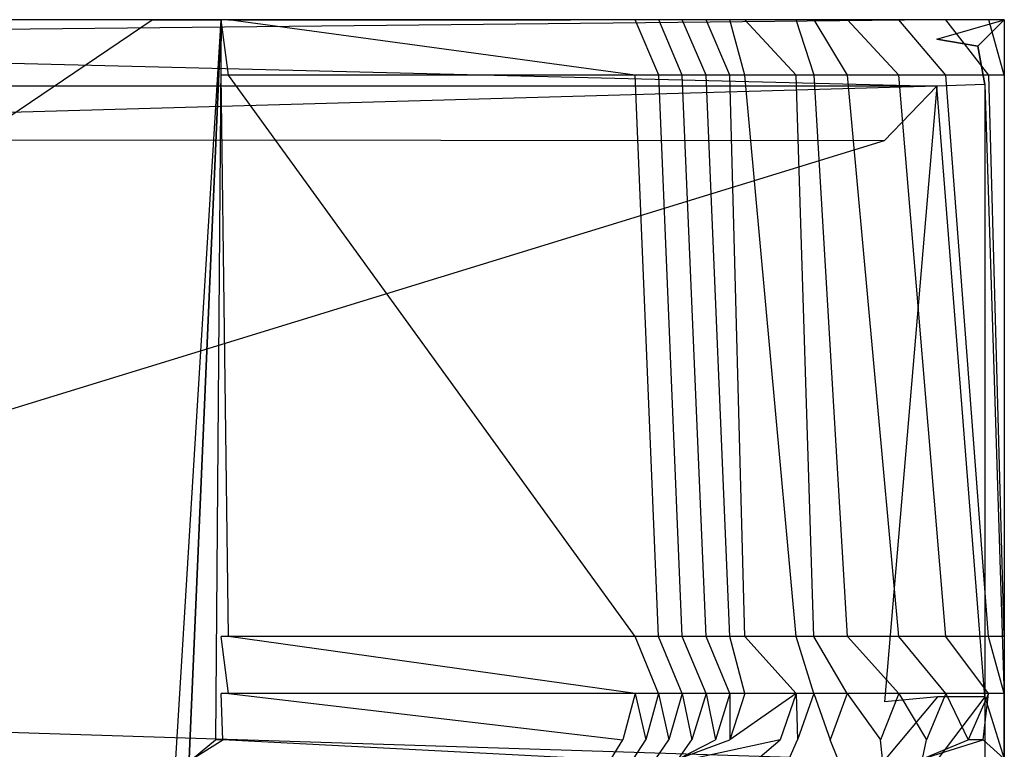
# Model space of a CAD drawing. Extents: x 0 to 0.37, y -0.56 to 0.
# Tile 25 of 25: x 0.276 to 0.37, y -0.069 to 0. Entities that reach past the tile are written whole.
import ezdxf

# ---------------------------------------------------------------- set-up
doc = ezdxf.new("R2010")
doc.units = 0
doc.layers.add('L0_WC_N_567610__0___REPLACEMTFO', color=7, linetype='CONTINUOUS')

msp = doc.modelspace()

# ---------------------------------------------------------------- linework, layer by layer
at = {"layer": 'L0_WC_N_567610__0___REPLACEMTFO', "color": 8}
for points, invisible_edges in [([(0.184905, 0, 0.355926), (0.36402, 0, 0.350433), (0.184905, 0, 0.350387), (0.184905, 0, 0.355926)], 13), ([(0.36402, 0, 0.350433), (0.184905, 0, 0.355926), (0.363936, 0, 0.356943), (0.36402, 0, 0.350433)], 14), ([(0.36254, 0, 0.34592), (0.184907, 0, 0.328104), (0.184905, 0, 0.345876), (0.36254, 0, 0.34592)], 14), ([(0.184905, 0, 0.350387), (0.36254, 0, 0.34592), (0.184905, 0, 0.345876), (0.184905, 0, 0.350387)], 13), ([(0.36254, 0, 0.34592), (0.184905, 0, 0.350387), (0.36402, 0, 0.350433), (0.36254, 0, 0.34592)], 14), ([(0.184905, 0, 0.390135), (0.363861, 0, 0.362632), (0.184905, 0, 0.361952), (0.184905, 0, 0.390135)], 13), ([(0.363861, 0, 0.362632), (0.184905, 0, 0.390135), (0.363546, 0, 0.390259), (0.363861, 0, 0.362632)], 14), ([(0.184905, 0, 0.361952), (0.363936, 0, 0.356943), (0.184905, 0, 0.355926), (0.184905, 0, 0.361952)], 13), ([(0.363936, 0, 0.356943), (0.184905, 0, 0.361952), (0.363861, 0, 0.362632), (0.363936, 0, 0.356943)], 14), ([(0.184905, 0, 0.39449), (0.363546, 0, 0.390259), (0.184905, 0, 0.390135), (0.184905, 0, 0.39449)], 13), ([(0.363546, 0, 0.390259), (0.184905, 0, 0.39449), (0.363476, 0, 0.39449), (0.363546, 0, 0.390259)], 14), ([(0.184905, -0.001851, 0.398947), (0.363476, 0, 0.39449), (0.184905, 0, 0.39449), (0.184905, -0.001851, 0.398947)], 13), ([(0.363476, 0, 0.39449), (0.184905, -0.001851, 0.398947), (0.363476, -0.001851, 0.398949), (0.363476, 0, 0.39449)], 14), ([(0.184907, 0, 0.328104), (0.36254, 0, 0.34592), (0.358439, 0, 0.326889), (0.184907, 0, 0.328104)], 13), ([(0.358439, 0, 0.326889), (0.184909, 0, 0.307917), (0.184907, 0, 0.328104), (0.358439, 0, 0.326889)], 14), ([(0.353926, 0, 0.305936), (0.184911, 0, 0.285576), (0.184909, 0, 0.307917), (0.353926, 0, 0.305936)], 14), ([(0.184909, 0, 0.307917), (0.358439, 0, 0.326889), (0.353926, 0, 0.305936), (0.184909, 0, 0.307917)], 13), ([(0.348983, 0, 0.282978), (0.184913, 0, 0.270791), (0.184911, 0, 0.285576), (0.348983, 0, 0.282978)], 14), ([(0.184911, 0, 0.285576), (0.353926, 0, 0.305936), (0.348983, 0, 0.282978), (0.184911, 0, 0.285576)], 13), ([(0.184913, 0, 0.270791), (0.348983, 0, 0.282978), (0.345782, 0, 0.268099), (0.184913, 0, 0.270791)], 13), ([(0.345782, 0, 0.268099), (0.184914, 0, 0.262997), (0.184913, 0, 0.270791), (0.345782, 0, 0.268099)], 14), ([(0.344061, 0, 0.260091), (0.184916, 0, 0.240894), (0.184914, 0, 0.262997), (0.344061, 0, 0.260091)], 14), ([(0.184914, 0, 0.262997), (0.345782, 0, 0.268099), (0.344061, 0, 0.260091), (0.184914, 0, 0.262997)], 13), ([(0.184916, 0, 0.240894), (0.344061, 0, 0.260091), (0.33915, 0, 0.237187), (0.184916, 0, 0.240894)], 13), ([(0.33915, 0, 0.237187), (0.184917, 0, 0.234224), (0.184916, 0, 0.240894), (0.33915, 0, 0.237187)], 14), ([(0.184917, 0, 0.234224), (0.33915, 0, 0.237187), (0.337711, 0, 0.230466), (0.184917, 0, 0.234224)], 13), ([(0.337711, 0, 0.230466), (0.184918, 0, 0.223593), (0.184917, 0, 0.234224), (0.337711, 0, 0.230466)], 14), ([(0.335415, 0, 0.219706), (0.184919, 0, 0.212961), (0.184918, 0, 0.223593), (0.335415, 0, 0.219706)], 14), ([(0.184918, 0, 0.223593), (0.337711, 0, 0.230466), (0.335415, 0, 0.219706), (0.184918, 0, 0.223593)], 13), ([(0.184919, 0, 0.212961), (0.335415, 0, 0.219706), (0.333129, 0, 0.208974), (0.184919, 0, 0.212961)], 13), ([(0.333129, 0, 0.208974), (0.18492, 0, 0.202329), (0.184919, 0, 0.212961), (0.333129, 0, 0.208974)], 14), ([(0.330866, 0, 0.198323), (0.184921, 0, 0.191698), (0.18492, 0, 0.202329), (0.330866, 0, 0.198323)], 14), ([(0.18492, 0, 0.202329), (0.333129, 0, 0.208974), (0.330866, 0, 0.198323), (0.18492, 0, 0.202329)], 13), ([(0.184921, 0, 0.191698), (0.330866, 0, 0.198323), (0.328619, 0, 0.187728), (0.184921, 0, 0.191698)], 13), ([(0.184921, 0, 0.191698), (0.28955, 0, 0.003302), (0.18494, 0, 0.003264), (0.184921, 0, 0.191698)], 13), ([(0.28955, 0, 0.003302), (0.184921, 0, 0.191698), (0.328619, 0, 0.187728), (0.28955, 0, 0.003302)], 14), ([(0.18494, 0, 0.003264), (0.288851, 0), (0.18494, 0), (0.18494, 0, 0.003264)], 13), ([(0.288851, 0), (0.18494, 0, 0.003264), (0.28955, 0, 0.003302), (0.288851, 0)], 14), ([(0.288851, 0), (0.18494, -0.070272), (0.18494, 0), (0.288851, 0)], 13), ([(0.18494, -0.070272), (0.288851, 0), (0.29112, -0.070272), (0.18494, -0.070272)], 10), ([(0.28955, 0, 0.003302), (0.295426, 0), (0.288851, 0), (0.28955, 0, 0.003302)], 13), ([(0.29112, -0.070272), (0.288851, 0), (0.295426, 0), (0.29112, -0.070272)], 13), ([(0.295426, 0), (0.28955, 0, 0.003302), (0.296118, 0, 0.003303), (0.295426, 0)], 14), ([(0.328619, 0, 0.187728), (0.296118, 0, 0.003303), (0.28955, 0, 0.003302), (0.328619, 0, 0.187728)], 13), ([(0.29112, -0.070272), (0.295426, 0), (0.29192, -0.070272), (0.29112, -0.070272)], 10), ([(0.29192, -0.070272), (0.295426, 0), (0.29239, -0.070272), (0.29192, -0.070272)], 13), ([(0.29239, -0.070272), (0.295426, 0), (0.292696, -0.070272), (0.29239, -0.070272)], 10), ([(0.292696, -0.070272), (0.295426, 0), (0.294895, -0.068448), (0.292696, -0.070272)], 13), ([(0.294895, -0.068448), (0.295426, 0), (0.295425, -0.005267), (0.294895, -0.068448)], 15), ([(0.295426, 0), (0.296117, -0.005267, 0.003298), (0.295425, -0.005267), (0.295426, 0)], 13), ([(0.296117, -0.005267, 0.003298), (0.295426, 0), (0.296118, 0, 0.003303), (0.296117, -0.005267, 0.003298)], 14), ([(0.296118, 0, 0.003303), (0.334797, -0.005267, 0.187711), (0.296117, -0.005267, 0.003298), (0.296118, 0, 0.003303)], 13), ([(0.334797, -0.005267, 0.187711), (0.296118, 0, 0.003303), (0.334797, 0, 0.187715), (0.334797, -0.005267, 0.187711)], 14), ([(0.296118, 0, 0.003303), (0.328619, 0, 0.187728), (0.334797, 0, 0.187715), (0.296118, 0, 0.003303)], 14), ([(0.328619, 0, 0.187728), (0.337021, 0, 0.198305), (0.334797, 0, 0.187715), (0.328619, 0, 0.187728)], 13), ([(0.337021, 0, 0.198305), (0.328619, 0, 0.187728), (0.330866, 0, 0.198323), (0.337021, 0, 0.198305)], 14), ([(0.330866, 0, 0.198323), (0.339261, 0, 0.208949), (0.337021, 0, 0.198305), (0.330866, 0, 0.198323)], 13), ([(0.339261, 0, 0.208949), (0.330866, 0, 0.198323), (0.333129, 0, 0.208974), (0.339261, 0, 0.208949)], 14), ([(0.333129, 0, 0.208974), (0.341523, 0, 0.219677), (0.339261, 0, 0.208949), (0.333129, 0, 0.208974)], 13), ([(0.341523, 0, 0.219677), (0.333129, 0, 0.208974), (0.335415, 0, 0.219706), (0.341523, 0, 0.219677)], 14), ([(0.334797, 0, 0.187715), (0.337021, -0.005267, 0.1983), (0.334797, -0.005267, 0.187711), (0.334797, 0, 0.187715)], 13), ([(0.337021, -0.005267, 0.1983), (0.334797, 0, 0.187715), (0.337021, 0, 0.198305), (0.337021, -0.005267, 0.1983)], 14), ([(0.335415, 0, 0.219706), (0.343797, 0, 0.230433), (0.341523, 0, 0.219677), (0.335415, 0, 0.219706)], 13), ([(0.343797, 0, 0.230433), (0.335415, 0, 0.219706), (0.337711, 0, 0.230466), (0.343797, 0, 0.230433)], 14), ([(0.337021, 0, 0.198305), (0.33926, -0.005267, 0.208944), (0.337021, -0.005267, 0.1983), (0.337021, 0, 0.198305)], 13), ([(0.33926, -0.005267, 0.208944), (0.337021, 0, 0.198305), (0.339261, 0, 0.208949), (0.33926, -0.005267, 0.208944)], 14), ([(0.337711, 0, 0.230466), (0.345221, 0, 0.23715), (0.343797, 0, 0.230433), (0.337711, 0, 0.230466)], 13), ([(0.345221, 0, 0.23715), (0.337711, 0, 0.230466), (0.33915, 0, 0.237187), (0.345221, 0, 0.23715)], 14), ([(0.33915, 0, 0.237187), (0.350087, 0, 0.260061), (0.345221, 0, 0.23715), (0.33915, 0, 0.237187)], 13), ([(0.350087, 0, 0.260061), (0.33915, 0, 0.237187), (0.344061, 0, 0.260091), (0.350087, 0, 0.260061)], 14), ([(0.339261, 0, 0.208949), (0.341523, -0.005267, 0.219671), (0.33926, -0.005267, 0.208944), (0.339261, 0, 0.208949)], 13), ([(0.341523, -0.005267, 0.219671), (0.339261, 0, 0.208949), (0.341523, 0, 0.219677), (0.341523, -0.005267, 0.219671)], 14), ([(0.341523, 0, 0.219677), (0.343796, -0.005267, 0.230427), (0.341523, -0.005267, 0.219671), (0.341523, 0, 0.219677)], 13), ([(0.343796, -0.005267, 0.230427), (0.341523, 0, 0.219677), (0.343797, 0, 0.230433), (0.343796, -0.005267, 0.230427)], 14), ([(0.343797, 0, 0.230433), (0.34522, -0.005267, 0.237144), (0.343796, -0.005267, 0.230427), (0.343797, 0, 0.230433)], 13), ([(0.34522, -0.005267, 0.237144), (0.343797, 0, 0.230433), (0.345221, 0, 0.23715), (0.34522, -0.005267, 0.237144)], 14), ([(0.344061, 0, 0.260091), (0.351791, 0, 0.268069), (0.350087, 0, 0.260061), (0.344061, 0, 0.260091)], 13), ([(0.351791, 0, 0.268069), (0.344061, 0, 0.260091), (0.345782, 0, 0.268099), (0.351791, 0, 0.268069)], 14), ([(0.345221, 0, 0.23715), (0.350087, -0.005267, 0.260054), (0.34522, -0.005267, 0.237144), (0.345221, 0, 0.23715)], 13), ([(0.350087, -0.005267, 0.260054), (0.345221, 0, 0.23715), (0.350087, 0, 0.260061), (0.350087, -0.005267, 0.260054)], 14), ([(0.345782, 0, 0.268099), (0.354963, 0, 0.282953), (0.351791, 0, 0.268069), (0.345782, 0, 0.268099)], 13), ([(0.354963, 0, 0.282953), (0.345782, 0, 0.268099), (0.348983, 0, 0.282978), (0.354963, 0, 0.282953)], 14), ([(0.348983, 0, 0.282978), (0.359862, 0, 0.305921), (0.354963, 0, 0.282953), (0.348983, 0, 0.282978)], 13), ([(0.359862, 0, 0.305921), (0.348983, 0, 0.282978), (0.353926, 0, 0.305936), (0.359862, 0, 0.305921)], 14), ([(0.350087, 0, 0.260061), (0.351791, -0.005267, 0.268062), (0.350087, -0.005267, 0.260054), (0.350087, 0, 0.260061)], 13), ([(0.351791, -0.005267, 0.268062), (0.350087, 0, 0.260061), (0.351791, 0, 0.268069), (0.351791, -0.005267, 0.268062)], 14), ([(0.351791, 0, 0.268069), (0.354963, -0.005267, 0.282945), (0.351791, -0.005267, 0.268062), (0.351791, 0, 0.268069)], 13), ([(0.354963, -0.005267, 0.282945), (0.351791, 0, 0.268069), (0.354963, 0, 0.282953), (0.354963, -0.005267, 0.282945)], 14), ([(0.353926, 0, 0.305936), (0.364335, 0, 0.326883), (0.359862, 0, 0.305921), (0.353926, 0, 0.305936)], 13), ([(0.364335, 0, 0.326883), (0.353926, 0, 0.305936), (0.358439, 0, 0.326889), (0.364335, 0, 0.326883)], 14), ([(0.354963, 0, 0.282953), (0.359862, -0.005267, 0.305911), (0.354963, -0.005267, 0.282945), (0.354963, 0, 0.282953)], 13), ([(0.359862, -0.005267, 0.305911), (0.354963, 0, 0.282953), (0.359862, 0, 0.305921), (0.359862, -0.005267, 0.305911)], 14), ([(0.358439, 0, 0.326889), (0.368399, 0, 0.345921), (0.364335, 0, 0.326883), (0.358439, 0, 0.326889)], 13), ([(0.368399, 0, 0.345921), (0.358439, 0, 0.326889), (0.36254, 0, 0.34592), (0.368399, 0, 0.345921)], 14), ([(0.359862, 0, 0.305921), (0.364335, -0.005267, 0.326872), (0.359862, -0.005267, 0.305911), (0.359862, 0, 0.305921)], 13), ([(0.364335, -0.005267, 0.326872), (0.359862, 0, 0.305921), (0.364335, 0, 0.326883), (0.364335, -0.005267, 0.326872)], 14), ([(0.36402, 0, 0.350433), (0.368399, 0, 0.345921), (0.36254, 0, 0.34592), (0.36402, 0, 0.350433)], 13), ([(0.363476, -0.001851, 0.398949), (0.367375, -0.002507, 0.398947), (0.36988, 0, 0.39449), (0.363476, -0.001851, 0.398949)], 14), ([(0.363476, -0.001851, 0.398949), (0.36988, 0, 0.39449), (0.363476, 0, 0.39449), (0.363476, -0.001851, 0.398949)], 14), ([(0.363476, 0, 0.39449), (0.36988, 0, 0.390263), (0.363546, 0, 0.390259), (0.363476, 0, 0.39449)], 13), ([(0.36988, 0, 0.390263), (0.363476, 0, 0.39449), (0.36988, 0, 0.39449), (0.36988, 0, 0.390263)], 14), ([(0.363546, 0, 0.390259), (0.36988, 0, 0.362655), (0.363861, 0, 0.362632), (0.363546, 0, 0.390259)], 13), ([(0.36988, 0, 0.362655), (0.363546, 0, 0.390259), (0.36988, 0, 0.390263), (0.36988, 0, 0.362655)], 14), ([(0.363861, 0, 0.362632), (0.36988, 0, 0.356976), (0.363936, 0, 0.356943), (0.363861, 0, 0.362632)], 13), ([(0.36988, 0, 0.356976), (0.363861, 0, 0.362632), (0.36988, 0, 0.362655), (0.36988, 0, 0.356976)], 14), ([(0.363936, 0, 0.356943), (0.36988, 0, 0.350434), (0.36402, 0, 0.350433), (0.363936, 0, 0.356943)], 13), ([(0.36988, 0, 0.350434), (0.363936, 0, 0.356943), (0.36988, 0, 0.356976), (0.36988, 0, 0.350434)], 14), ([(0.368399, 0, 0.345921), (0.36402, 0, 0.350433), (0.36988, 0, 0.350434), (0.368399, 0, 0.345921)], 14), ([(0.364335, 0, 0.326883), (0.368398, -0.005267, 0.34591), (0.364335, -0.005267, 0.326872), (0.364335, 0, 0.326883)], 13), ([(0.368398, -0.005267, 0.34591), (0.364335, 0, 0.326883), (0.368399, 0, 0.345921), (0.368398, -0.005267, 0.34591)], 14), ([(0.36988, 0, 0.39449), (0.367375, -0.002507, 0.398947), (0.369879, -0.006139, 0.394477), (0.36988, 0, 0.39449)], 14), ([(0.368399, 0, 0.345921), (0.369879, -0.005267, 0.350423), (0.368398, -0.005267, 0.34591), (0.368399, 0, 0.345921)], 13), ([(0.369879, -0.005267, 0.350423), (0.368399, 0, 0.345921), (0.36988, 0, 0.350434), (0.369879, -0.005267, 0.350423)], 14), ([(0.369879, -0.005267, 0.350423), (0.36988, 0, 0.356976), (0.369879, -0.005405, 0.35694), (0.369879, -0.005267, 0.350423)], 13), ([(0.36988, 0, 0.356976), (0.369879, -0.005267, 0.350423), (0.36988, 0, 0.350434), (0.36988, 0, 0.356976)], 14), ([(0.369879, -0.005524, 0.362557), (0.36988, 0, 0.390263), (0.369879, -0.006027, 0.390235), (0.369879, -0.005524, 0.362557)], 13), ([(0.36988, 0, 0.390263), (0.369879, -0.005524, 0.362557), (0.36988, 0, 0.362655), (0.36988, 0, 0.390263)], 14), ([(0.369879, -0.005405, 0.35694), (0.36988, 0, 0.362655), (0.369879, -0.005524, 0.362557), (0.369879, -0.005405, 0.35694)], 13), ([(0.36988, 0, 0.362655), (0.369879, -0.005405, 0.35694), (0.36988, 0, 0.356976), (0.36988, 0, 0.362655)], 14), ([(0.369879, -0.006027, 0.390235), (0.36988, 0, 0.39449), (0.369879, -0.006139, 0.394477), (0.369879, -0.006027, 0.390235)], 13), ([(0.36988, 0, 0.39449), (0.369879, -0.006027, 0.390235), (0.36988, 0, 0.390263), (0.36988, 0, 0.39449)], 14), ([(0.363476, -0.006321, 0.400031), (0.184905, -0.001851, 0.398947), (0.184905, -0.006321, 0.400031), (0.363476, -0.006321, 0.400031)], 13), ([(0.184905, -0.001851, 0.398947), (0.363476, -0.006321, 0.400031), (0.363476, -0.001851, 0.398949), (0.184905, -0.001851, 0.398947)], 14), ([(0.367375, -0.002507, 0.398947), (0.363476, -0.001851, 0.398949), (0.363476, -0.006321, 0.400031), (0.367375, -0.002507, 0.398947)], 14), ([(0.368029, -0.006148, 0.39894), (0.367375, -0.002507, 0.398947), (0.363476, -0.006321, 0.400031), (0.368029, -0.006148, 0.39894)], 14), ([(0.367375, -0.002507, 0.398947), (0.368029, -0.006148, 0.39894), (0.369879, -0.006139, 0.394477), (0.367375, -0.002507, 0.398947)], 14), ([(0.294895, -0.068448), (0.295425, -0.005267), (0.29542, -0.058629), (0.294895, -0.068448)], 15), ([(0.295425, -0.005267), (0.296104, -0.058629, 0.003257), (0.29542, -0.058629), (0.295425, -0.005267)], 13), ([(0.296104, -0.058629, 0.003257), (0.295425, -0.005267), (0.296117, -0.005267, 0.003298), (0.296104, -0.058629, 0.003257)], 14), ([(0.296117, -0.005267, 0.003298), (0.334793, -0.058629, 0.187668), (0.296104, -0.058629, 0.003257), (0.296117, -0.005267, 0.003298)], 13), ([(0.334793, -0.058629, 0.187668), (0.296117, -0.005267, 0.003298), (0.334797, -0.005267, 0.187711), (0.334793, -0.058629, 0.187668)], 14), ([(0.334797, -0.005267, 0.187711), (0.337016, -0.058629, 0.198252), (0.334793, -0.058629, 0.187668), (0.334797, -0.005267, 0.187711)], 13), ([(0.337016, -0.058629, 0.198252), (0.334797, -0.005267, 0.187711), (0.337021, -0.005267, 0.1983), (0.337016, -0.058629, 0.198252)], 14), ([(0.337021, -0.005267, 0.1983), (0.339256, -0.058629, 0.208891), (0.337016, -0.058629, 0.198252), (0.337021, -0.005267, 0.1983)], 13), ([(0.339256, -0.058629, 0.208891), (0.337021, -0.005267, 0.1983), (0.33926, -0.005267, 0.208944), (0.339256, -0.058629, 0.208891)], 14), ([(0.33926, -0.005267, 0.208944), (0.341518, -0.058629, 0.219614), (0.339256, -0.058629, 0.208891), (0.33926, -0.005267, 0.208944)], 13), ([(0.341518, -0.058629, 0.219614), (0.33926, -0.005267, 0.208944), (0.341523, -0.005267, 0.219671), (0.341518, -0.058629, 0.219614)], 14), ([(0.341523, -0.005267, 0.219671), (0.343791, -0.058629, 0.230365), (0.341518, -0.058629, 0.219614), (0.341523, -0.005267, 0.219671)], 13), ([(0.343791, -0.058629, 0.230365), (0.341523, -0.005267, 0.219671), (0.343796, -0.005267, 0.230427), (0.343791, -0.058629, 0.230365)], 14), ([(0.343796, -0.005267, 0.230427), (0.345214, -0.058629, 0.23708), (0.343791, -0.058629, 0.230365), (0.343796, -0.005267, 0.230427)], 13), ([(0.345214, -0.058629, 0.23708), (0.343796, -0.005267, 0.230427), (0.34522, -0.005267, 0.237144), (0.345214, -0.058629, 0.23708)], 14), ([(0.34522, -0.005267, 0.237144), (0.35008, -0.058629, 0.25998), (0.345214, -0.058629, 0.23708), (0.34522, -0.005267, 0.237144)], 13), ([(0.35008, -0.058629, 0.25998), (0.34522, -0.005267, 0.237144), (0.350087, -0.005267, 0.260054), (0.35008, -0.058629, 0.25998)], 14), ([(0.350087, -0.005267, 0.260054), (0.351784, -0.058629, 0.267984), (0.35008, -0.058629, 0.25998), (0.350087, -0.005267, 0.260054)], 13), ([(0.351784, -0.058629, 0.267984), (0.350087, -0.005267, 0.260054), (0.351791, -0.005267, 0.268062), (0.351784, -0.058629, 0.267984)], 14), ([(0.351791, -0.005267, 0.268062), (0.354955, -0.058629, 0.282861), (0.351784, -0.058629, 0.267984), (0.351791, -0.005267, 0.268062)], 13), ([(0.354955, -0.058629, 0.282861), (0.351791, -0.005267, 0.268062), (0.354963, -0.005267, 0.282945), (0.354955, -0.058629, 0.282861)], 14), ([(0.354963, -0.005267, 0.282945), (0.359853, -0.058629, 0.305818), (0.354955, -0.058629, 0.282861), (0.354963, -0.005267, 0.282945)], 13), ([(0.359853, -0.058629, 0.305818), (0.354963, -0.005267, 0.282945), (0.359862, -0.005267, 0.305911), (0.359853, -0.058629, 0.305818)], 14), ([(0.359862, -0.005267, 0.305911), (0.364325, -0.058629, 0.326769), (0.359853, -0.058629, 0.305818), (0.359862, -0.005267, 0.305911)], 13), ([(0.364325, -0.058629, 0.326769), (0.359862, -0.005267, 0.305911), (0.364335, -0.005267, 0.326872), (0.364325, -0.058629, 0.326769)], 14), ([(0.364335, -0.005267, 0.326872), (0.368388, -0.058629, 0.345797), (0.364325, -0.058629, 0.326769), (0.364335, -0.005267, 0.326872)], 13), ([(0.368388, -0.058629, 0.345797), (0.364335, -0.005267, 0.326872), (0.368398, -0.005267, 0.34591), (0.368388, -0.058629, 0.345797)], 14), ([(0.368398, -0.005267, 0.34591), (0.369869, -0.058629, 0.35031), (0.368388, -0.058629, 0.345797), (0.368398, -0.005267, 0.34591)], 13), ([(0.369869, -0.058629, 0.35031), (0.368398, -0.005267, 0.34591), (0.369879, -0.005267, 0.350423), (0.369869, -0.058629, 0.35031)], 14), ([(0.369869, -0.058629, 0.35031), (0.369879, -0.005405, 0.35694), (0.369868, -0.064295, 0.356548), (0.369869, -0.058629, 0.35031)], 13), ([(0.369879, -0.005524, 0.362557), (0.369868, -0.064295, 0.356548), (0.369879, -0.005405, 0.35694), (0.369879, -0.005524, 0.362557)], 14), ([(0.369868, -0.064295, 0.356548), (0.369879, -0.005524, 0.362557), (0.369868, -0.064306, 0.361514), (0.369868, -0.064295, 0.356548)], 13), ([(0.369879, -0.006027, 0.390235), (0.369868, -0.064306, 0.361514), (0.369879, -0.005524, 0.362557), (0.369879, -0.006027, 0.390235)], 14), ([(0.369879, -0.005405, 0.35694), (0.369869, -0.058629, 0.35031), (0.369879, -0.005267, 0.350423), (0.369879, -0.005405, 0.35694)], 14), ([(0.184905, -0.011378, 0.400031), (0.363476, -0.006321, 0.400031), (0.184905, -0.006321, 0.400031), (0.184905, -0.011378, 0.400031)], 13), ([(0.363476, -0.006321, 0.400031), (0.184905, -0.011378, 0.400031), (0.358456, -0.011529, 0.400031), (0.363476, -0.006321, 0.400031)], 14), ([(0.35849, -0.064847, 0.400031), (0.363476, -0.006321, 0.400031), (0.358456, -0.011529, 0.400031), (0.35849, -0.064847, 0.400031)], 13), ([(0.363476, -0.006321, 0.400031), (0.35849, -0.064847, 0.400031), (0.363543, -0.064378, 0.400031), (0.363476, -0.006321, 0.400031)], 14), ([(0.368029, -0.006148, 0.39894), (0.363476, -0.006321, 0.400031), (0.368018, -0.06436, 0.398817), (0.368029, -0.006148, 0.39894)], 14), ([(0.368018, -0.06436, 0.398817), (0.363476, -0.006321, 0.400031), (0.363543, -0.064378, 0.400031), (0.368018, -0.06436, 0.398817)], 14), ([(0.369868, -0.064351, 0.394354), (0.368029, -0.006148, 0.39894), (0.368018, -0.06436, 0.398817), (0.369868, -0.064351, 0.394354)], 13), ([(0.368029, -0.006148, 0.39894), (0.369868, -0.064351, 0.394354), (0.369879, -0.006139, 0.394477), (0.368029, -0.006148, 0.39894)], 14), ([(0.369868, -0.064306, 0.361514), (0.369879, -0.006027, 0.390235), (0.369868, -0.064342, 0.389944), (0.369868, -0.064306, 0.361514)], 13), ([(0.369879, -0.006139, 0.394477), (0.369868, -0.064342, 0.389944), (0.369879, -0.006027, 0.390235), (0.369879, -0.006139, 0.394477)], 14), ([(0.369868, -0.064342, 0.389944), (0.369879, -0.006139, 0.394477), (0.369868, -0.064351, 0.394354), (0.369868, -0.064342, 0.389944)], 13), ([(0.18494, -0.064847, 0.400031), (0.358456, -0.011529, 0.400031), (0.184905, -0.011378, 0.400031), (0.18494, -0.064847, 0.400031)], 13), ([(0.358456, -0.011529, 0.400031), (0.18494, -0.064847, 0.400031), (0.35849, -0.064847, 0.400031), (0.358456, -0.011529, 0.400031)], 14), ([(0.294895, -0.068448), (0.29542, -0.058629), (0.29542, -0.064045), (0.294895, -0.068448)], 15), ([(0.29542, -0.058629), (0.296102, -0.064045, 0.003252), (0.29542, -0.064045), (0.29542, -0.058629)], 13), ([(0.296102, -0.064045, 0.003252), (0.29542, -0.058629), (0.296104, -0.058629, 0.003257), (0.296102, -0.064045, 0.003252)], 14), ([(0.296104, -0.058629, 0.003257), (0.334792, -0.064045, 0.187662), (0.296102, -0.064045, 0.003252), (0.296104, -0.058629, 0.003257)], 13), ([(0.334792, -0.064045, 0.187662), (0.296104, -0.058629, 0.003257), (0.334793, -0.058629, 0.187668), (0.334792, -0.064045, 0.187662)], 14), ([(0.334793, -0.058629, 0.187668), (0.337016, -0.064045, 0.198247), (0.334792, -0.064045, 0.187662), (0.334793, -0.058629, 0.187668)], 13), ([(0.337016, -0.064045, 0.198247), (0.334793, -0.058629, 0.187668), (0.337016, -0.058629, 0.198252), (0.337016, -0.064045, 0.198247)], 14), ([(0.337016, -0.058629, 0.198252), (0.339255, -0.064045, 0.208886), (0.337016, -0.064045, 0.198247), (0.337016, -0.058629, 0.198252)], 13), ([(0.339255, -0.064045, 0.208886), (0.337016, -0.058629, 0.198252), (0.339256, -0.058629, 0.208891), (0.339255, -0.064045, 0.208886)], 14), ([(0.339256, -0.058629, 0.208891), (0.341517, -0.064045, 0.219608), (0.339255, -0.064045, 0.208886), (0.339256, -0.058629, 0.208891)], 13), ([(0.341517, -0.064045, 0.219608), (0.339256, -0.058629, 0.208891), (0.341518, -0.058629, 0.219614), (0.341517, -0.064045, 0.219608)], 14), ([(0.341518, -0.058629, 0.219614), (0.34379, -0.064045, 0.230359), (0.341517, -0.064045, 0.219608), (0.341518, -0.058629, 0.219614)], 13), ([(0.34379, -0.064045, 0.230359), (0.341518, -0.058629, 0.219614), (0.343791, -0.058629, 0.230365), (0.34379, -0.064045, 0.230359)], 14), ([(0.343791, -0.058629, 0.230365), (0.345214, -0.064045, 0.237073), (0.34379, -0.064045, 0.230359), (0.343791, -0.058629, 0.230365)], 13), ([(0.345214, -0.064045, 0.237073), (0.343791, -0.058629, 0.230365), (0.345214, -0.058629, 0.23708), (0.345214, -0.064045, 0.237073)], 14), ([(0.345214, -0.058629, 0.23708), (0.350079, -0.064045, 0.259972), (0.345214, -0.064045, 0.237073), (0.345214, -0.058629, 0.23708)], 13), ([(0.350079, -0.064045, 0.259972), (0.345214, -0.058629, 0.23708), (0.35008, -0.058629, 0.25998), (0.350079, -0.064045, 0.259972)], 14), ([(0.35008, -0.058629, 0.25998), (0.351783, -0.064045, 0.267976), (0.350079, -0.064045, 0.259972), (0.35008, -0.058629, 0.25998)], 13), ([(0.351783, -0.064045, 0.267976), (0.35008, -0.058629, 0.25998), (0.351784, -0.058629, 0.267984), (0.351783, -0.064045, 0.267976)], 14), ([(0.351784, -0.058629, 0.267984), (0.354954, -0.064045, 0.282852), (0.351783, -0.064045, 0.267976), (0.351784, -0.058629, 0.267984)], 13), ([(0.354954, -0.064045, 0.282852), (0.351784, -0.058629, 0.267984), (0.354955, -0.058629, 0.282861), (0.354954, -0.064045, 0.282852)], 14), ([(0.354955, -0.058629, 0.282861), (0.359852, -0.064045, 0.305809), (0.354954, -0.064045, 0.282852), (0.354955, -0.058629, 0.282861)], 13), ([(0.359852, -0.064045, 0.305809), (0.354955, -0.058629, 0.282861), (0.359853, -0.058629, 0.305818), (0.359852, -0.064045, 0.305809)], 14), ([(0.359853, -0.058629, 0.305818), (0.364324, -0.064045, 0.326759), (0.359852, -0.064045, 0.305809), (0.359853, -0.058629, 0.305818)], 13), ([(0.364324, -0.064045, 0.326759), (0.359853, -0.058629, 0.305818), (0.364325, -0.058629, 0.326769), (0.364324, -0.064045, 0.326759)], 14), ([(0.364325, -0.058629, 0.326769), (0.368387, -0.064045, 0.345786), (0.364324, -0.064045, 0.326759), (0.364325, -0.058629, 0.326769)], 13), ([(0.368387, -0.064045, 0.345786), (0.364325, -0.058629, 0.326769), (0.368388, -0.058629, 0.345797), (0.368387, -0.064045, 0.345786)], 14), ([(0.368388, -0.058629, 0.345797), (0.369868, -0.064045, 0.350298), (0.368387, -0.064045, 0.345786), (0.368388, -0.058629, 0.345797)], 13), ([(0.369868, -0.064045, 0.350298), (0.368388, -0.058629, 0.345797), (0.369869, -0.058629, 0.35031), (0.369868, -0.064045, 0.350298)], 14), ([(0.369868, -0.064295, 0.356548), (0.369868, -0.064045, 0.350298), (0.369869, -0.058629, 0.35031), (0.369868, -0.064295, 0.356548)], 14), ([(0.29542, -0.064045), (0.295565, -0.068448, 0.003255), (0.294895, -0.068448), (0.29542, -0.064045)], 13), ([(0.295565, -0.068448, 0.003255), (0.29542, -0.064045), (0.296102, -0.064045, 0.003252), (0.295565, -0.068448, 0.003255)], 14), ([(0.296102, -0.064045, 0.003252), (0.333609, -0.068448, 0.188091), (0.295565, -0.068448, 0.003255), (0.296102, -0.064045, 0.003252)], 14), ([(0.334792, -0.064045, 0.187662), (0.333609, -0.068448, 0.188091), (0.296102, -0.064045, 0.003252), (0.334792, -0.064045, 0.187662)], 14), ([(0.334792, -0.064045, 0.187662), (0.335782, -0.068448, 0.198638), (0.333609, -0.068448, 0.188091), (0.334792, -0.064045, 0.187662)], 14), ([(0.337016, -0.064045, 0.198247), (0.335782, -0.068448, 0.198638), (0.334792, -0.064045, 0.187662), (0.337016, -0.064045, 0.198247)], 14), ([(0.337016, -0.064045, 0.198247), (0.337971, -0.068448, 0.209238), (0.335782, -0.068448, 0.198638), (0.337016, -0.064045, 0.198247)], 14), ([(0.339255, -0.064045, 0.208886), (0.337971, -0.068448, 0.209238), (0.337016, -0.064045, 0.198247), (0.339255, -0.064045, 0.208886)], 14), ([(0.339255, -0.064045, 0.208886), (0.340183, -0.068448, 0.219922), (0.337971, -0.068448, 0.209238), (0.339255, -0.064045, 0.208886)], 14), ([(0.341517, -0.064045, 0.219608), (0.340183, -0.068448, 0.219922), (0.339255, -0.064045, 0.208886), (0.341517, -0.064045, 0.219608)], 14), ([(0.341517, -0.064045, 0.219608), (0.342406, -0.068448, 0.230636), (0.340183, -0.068448, 0.219922), (0.341517, -0.064045, 0.219608)], 14), ([(0.34379, -0.064045, 0.230359), (0.342406, -0.068448, 0.230636), (0.341517, -0.064045, 0.219608), (0.34379, -0.064045, 0.230359)], 14), ([(0.34379, -0.064045, 0.230359), (0.343796, -0.068448, 0.23732), (0.342406, -0.068448, 0.230636), (0.34379, -0.064045, 0.230359)], 14), ([(0.345214, -0.064045, 0.237073), (0.343796, -0.068448, 0.23732), (0.34379, -0.064045, 0.230359), (0.345214, -0.064045, 0.237073)], 14), ([(0.350079, -0.064045, 0.259972), (0.348553, -0.068448, 0.260133), (0.343796, -0.068448, 0.23732), (0.350079, -0.064045, 0.259972)], 14), ([(0.350079, -0.064045, 0.259972), (0.343796, -0.068448, 0.23732), (0.345214, -0.064045, 0.237073), (0.350079, -0.064045, 0.259972)], 14), ([(0.350079, -0.064045, 0.259972), (0.350218, -0.068448, 0.268107), (0.348553, -0.068448, 0.260133), (0.350079, -0.064045, 0.259972)], 14), ([(0.351783, -0.064045, 0.267976), (0.350218, -0.068448, 0.268107), (0.350079, -0.064045, 0.259972), (0.351783, -0.064045, 0.267976)], 14), ([(0.351783, -0.064045, 0.267976), (0.353319, -0.068448, 0.282927), (0.350218, -0.068448, 0.268107), (0.351783, -0.064045, 0.267976)], 14), ([(0.354954, -0.064045, 0.282852), (0.353319, -0.068448, 0.282927), (0.351783, -0.064045, 0.267976), (0.354954, -0.064045, 0.282852)], 14), ([(0.354954, -0.064045, 0.282852), (0.358108, -0.068448, 0.305799), (0.353319, -0.068448, 0.282927), (0.354954, -0.064045, 0.282852)], 14), ([(0.359852, -0.064045, 0.305809), (0.358108, -0.068448, 0.305799), (0.354954, -0.064045, 0.282852), (0.359852, -0.064045, 0.305809)], 14), ([(0.359852, -0.064045, 0.305809), (0.362478, -0.068448, 0.326663), (0.358108, -0.068448, 0.305799), (0.359852, -0.064045, 0.305809)], 14), ([(0.358496, -0.0704, 0.400031), (0.363543, -0.064378, 0.400031), (0.35849, -0.064847, 0.400031), (0.358496, -0.0704, 0.400031)], 13), ([(0.363543, -0.064378, 0.400031), (0.358496, -0.0704, 0.400031), (0.36355, -0.070271, 0.400031), (0.363543, -0.064378, 0.400031)], 14), ([(0.364324, -0.064045, 0.326759), (0.362478, -0.068448, 0.326663), (0.359852, -0.064045, 0.305809), (0.364324, -0.064045, 0.326759)], 14), ([(0.364324, -0.064045, 0.326759), (0.366433, -0.068448, 0.345538), (0.362478, -0.068448, 0.326663), (0.364324, -0.064045, 0.326759)], 14), ([(0.36355, -0.070271, 0.400031), (0.368018, -0.06436, 0.398817), (0.363543, -0.064378, 0.400031), (0.36355, -0.070271, 0.400031)], 13), ([(0.368018, -0.06436, 0.398817), (0.36355, -0.070271, 0.400031), (0.368017, -0.070268, 0.398804), (0.368018, -0.06436, 0.398817)], 14), ([(0.368387, -0.064045, 0.345786), (0.366433, -0.068448, 0.345538), (0.364324, -0.064045, 0.326759), (0.368387, -0.064045, 0.345786)], 14), ([(0.368387, -0.064045, 0.345786), (0.36787, -0.068448, 0.349888), (0.366433, -0.068448, 0.345538), (0.368387, -0.064045, 0.345786)], 13), ([(0.369868, -0.064045, 0.350298), (0.369867, -0.070272, 0.356508), (0.36787, -0.068448, 0.349888), (0.369868, -0.064045, 0.350298)], 14), ([(0.36787, -0.068448, 0.349888), (0.368387, -0.064045, 0.345786), (0.369868, -0.064045, 0.350298), (0.36787, -0.068448, 0.349888)], 14), ([(0.369867, -0.070259, 0.394341), (0.368018, -0.06436, 0.398817), (0.368017, -0.070268, 0.398804), (0.369867, -0.070259, 0.394341)], 13), ([(0.368018, -0.06436, 0.398817), (0.369867, -0.070259, 0.394341), (0.369868, -0.064351, 0.394354), (0.368018, -0.06436, 0.398817)], 14), ([(0.369868, -0.064045, 0.350298), (0.369868, -0.064295, 0.356548), (0.369867, -0.070272, 0.356508), (0.369868, -0.064045, 0.350298)], 13), ([(0.369868, -0.064295, 0.356548), (0.369867, -0.070272, 0.361408), (0.369867, -0.070272, 0.356508), (0.369868, -0.064295, 0.356548)], 13), ([(0.369867, -0.070272, 0.361408), (0.369868, -0.064295, 0.356548), (0.369868, -0.064306, 0.361514), (0.369867, -0.070272, 0.361408)], 14), ([(0.369868, -0.064306, 0.361514), (0.369867, -0.070261, 0.389914), (0.369867, -0.070272, 0.361408), (0.369868, -0.064306, 0.361514)], 13), ([(0.369867, -0.070261, 0.389914), (0.369868, -0.064306, 0.361514), (0.369868, -0.064342, 0.389944), (0.369867, -0.070261, 0.389914)], 14), ([(0.369868, -0.064342, 0.389944), (0.369867, -0.070259, 0.394341), (0.369867, -0.070261, 0.389914), (0.369868, -0.064342, 0.389944)], 13), ([(0.369867, -0.070259, 0.394341), (0.369868, -0.064342, 0.389944), (0.369868, -0.064351, 0.394354), (0.369867, -0.070259, 0.394341)], 14), ([(0.358496, -0.0704, 0.400031), (0.18494, -0.064847, 0.400031), (0.18494, -0.0704, 0.400031), (0.358496, -0.0704, 0.400031)], 13), ([(0.18494, -0.064847, 0.400031), (0.358496, -0.0704, 0.400031), (0.35849, -0.064847, 0.400031), (0.18494, -0.064847, 0.400031)], 14), ([(0.295565, -0.068448, 0.003255), (0.292696, -0.070272), (0.294895, -0.068448), (0.295565, -0.068448, 0.003255)], 13), ([(0.292696, -0.070272), (0.295565, -0.068448, 0.003255), (0.293348, -0.070272, 0.003274), (0.292696, -0.070272)], 14), ([(0.330404, -0.070271, 0.189187), (0.293348, -0.070272, 0.003274), (0.295565, -0.068448, 0.003255), (0.330404, -0.070271, 0.189187)], 14), ([(0.330404, -0.070271, 0.189187), (0.295565, -0.068448, 0.003255), (0.333609, -0.068448, 0.188091), (0.330404, -0.070271, 0.189187)], 14), ([(0.332502, -0.070271, 0.199702), (0.330404, -0.070271, 0.189187), (0.333609, -0.068448, 0.188091), (0.332502, -0.070271, 0.199702)], 14), ([(0.332502, -0.070271, 0.199702), (0.333609, -0.068448, 0.188091), (0.335782, -0.068448, 0.198638), (0.332502, -0.070271, 0.199702)], 14), ([(0.334616, -0.070271, 0.21027), (0.332502, -0.070271, 0.199702), (0.335782, -0.068448, 0.198638), (0.334616, -0.070271, 0.21027)], 14), ([(0.336752, -0.070271, 0.220924), (0.334616, -0.070271, 0.21027), (0.337971, -0.068448, 0.209238), (0.336752, -0.070271, 0.220924)], 14), ([(0.334616, -0.070271, 0.21027), (0.335782, -0.068448, 0.198638), (0.337971, -0.068448, 0.209238), (0.334616, -0.070271, 0.21027)], 14), ([(0.338899, -0.070271, 0.231609), (0.336752, -0.070271, 0.220924), (0.340183, -0.068448, 0.219922), (0.338899, -0.070271, 0.231609)], 14), ([(0.336752, -0.070271, 0.220924), (0.337971, -0.068448, 0.209238), (0.340183, -0.068448, 0.219922), (0.336752, -0.070271, 0.220924)], 14), ([(0.338899, -0.070271, 0.231609), (0.340183, -0.068448, 0.219922), (0.342406, -0.068448, 0.230636), (0.338899, -0.070271, 0.231609)], 14), ([(0.343796, -0.068448, 0.23732), (0.338899, -0.070271, 0.231609), (0.342406, -0.068448, 0.230636), (0.343796, -0.068448, 0.23732)], 13), ([(0.338899, -0.070271, 0.231609), (0.343796, -0.068448, 0.23732), (0.340241, -0.070271, 0.238267), (0.338899, -0.070271, 0.231609)], 14), ([(0.344835, -0.070271, 0.261013), (0.340241, -0.070271, 0.238267), (0.348553, -0.068448, 0.260133), (0.344835, -0.070271, 0.261013)], 14), ([(0.348553, -0.068448, 0.260133), (0.340241, -0.070271, 0.238267), (0.343796, -0.068448, 0.23732), (0.348553, -0.068448, 0.260133)], 14), ([(0.346443, -0.070271, 0.268961), (0.344835, -0.070271, 0.261013), (0.348553, -0.068448, 0.260133), (0.346443, -0.070271, 0.268961)], 14), ([(0.346443, -0.070271, 0.268961), (0.348553, -0.068448, 0.260133), (0.350218, -0.068448, 0.268107), (0.346443, -0.070271, 0.268961)], 14), ([(0.349438, -0.070271, 0.283739), (0.346443, -0.070271, 0.268961), (0.350218, -0.068448, 0.268107), (0.349438, -0.070271, 0.283739)], 14), ([(0.354065, -0.070271, 0.306549), (0.349438, -0.070271, 0.283739), (0.353319, -0.068448, 0.282927), (0.354065, -0.070271, 0.306549)], 14), ([(0.349438, -0.070271, 0.283739), (0.350218, -0.068448, 0.268107), (0.353319, -0.068448, 0.282927), (0.349438, -0.070271, 0.283739)], 14), ([(0.354065, -0.070271, 0.306549), (0.353319, -0.068448, 0.282927), (0.358108, -0.068448, 0.305799), (0.354065, -0.070271, 0.306549)], 14), ([(0.358286, -0.070271, 0.327346), (0.354065, -0.070271, 0.306549), (0.358108, -0.068448, 0.305799), (0.358286, -0.070271, 0.327346)], 14), ([(0.358286, -0.070271, 0.327346), (0.358108, -0.068448, 0.305799), (0.362478, -0.068448, 0.326663), (0.358286, -0.070271, 0.327346)], 14), ([(0.362092, -0.070271, 0.346094), (0.358286, -0.070271, 0.327346), (0.362478, -0.068448, 0.326663), (0.362092, -0.070271, 0.346094)], 14), ([(0.36787, -0.068448, 0.349888), (0.362092, -0.070271, 0.346094), (0.366433, -0.068448, 0.345538), (0.36787, -0.068448, 0.349888)], 13), ([(0.362092, -0.070271, 0.346094), (0.36787, -0.068448, 0.349888), (0.363496, -0.070271, 0.350282), (0.362092, -0.070271, 0.346094)], 14), ([(0.362092, -0.070271, 0.346094), (0.362478, -0.068448, 0.326663), (0.366433, -0.068448, 0.345538), (0.362092, -0.070271, 0.346094)], 14), ([(0.368001, -0.070269, 0.352107), (0.363496, -0.070271, 0.350282), (0.36787, -0.068448, 0.349888), (0.368001, -0.070269, 0.352107)], 14), ([(0.36787, -0.068448, 0.349888), (0.369867, -0.070272, 0.356508), (0.368001, -0.070269, 0.352107), (0.36787, -0.068448, 0.349888)], 14)]:
    msp.add_3dface(points, dxfattribs=dict(at, invisible_edges=invisible_edges))

doc.saveas('drawing.dxf')
